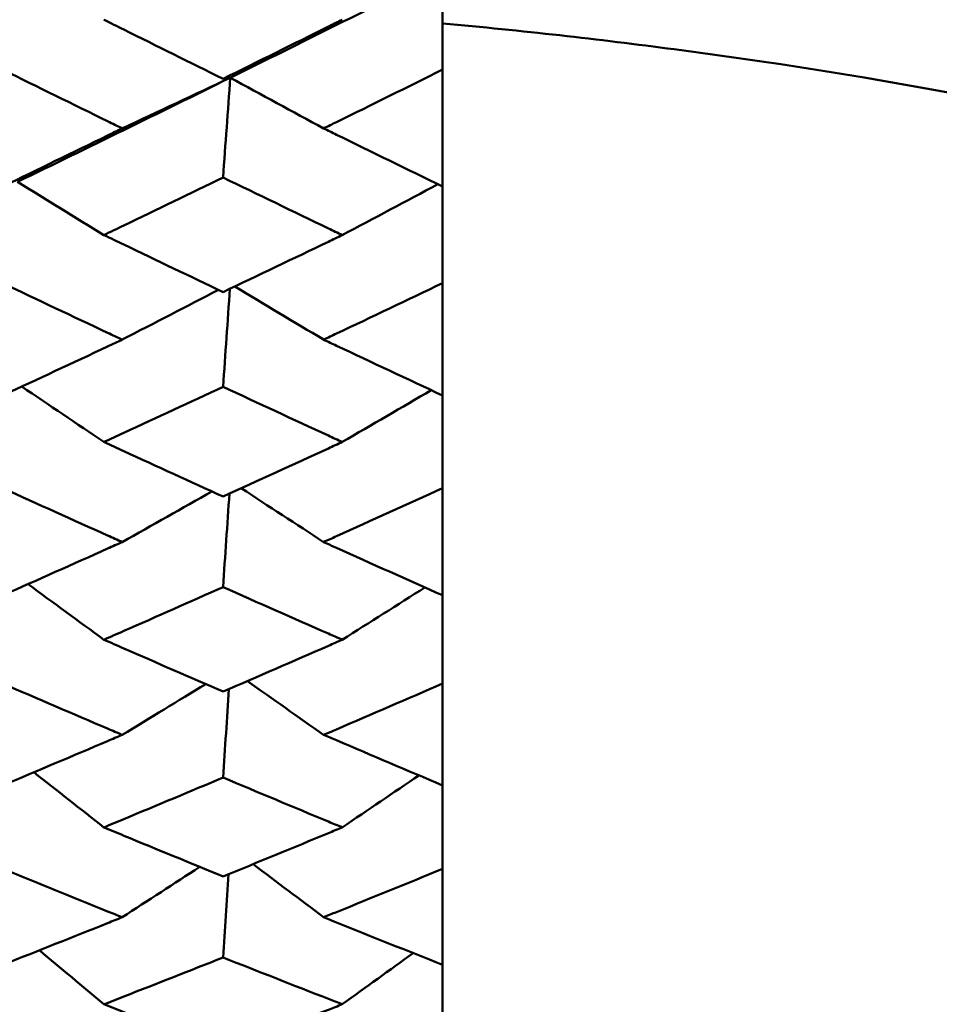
# Model space of a CAD drawing. Header units: millimetres. Extents: x 188 to 1913, y 148 to 2839.
# Tile 173 of 211: x 882.19 to 886.81, y 369.78 to 374.72. Entities that reach past the tile are written whole.
import ezdxf

# ---------------------------------------------------------------- set-up
doc = ezdxf.new("R2010")
doc.units = ezdxf.units.MM
doc.header["$LTSCALE"] = 10
doc.layers.add('Widoczne (ISO)', color=7, linetype='Continuous', lineweight=50)

msp = doc.modelspace()

# ---------------------------------------------------------------- linework, layer by layer
at = {"layer": 'Widoczne (ISO)'}
for p, q in [((884.3188, 374.9632), (884.3188, 374.4714)), ((884.3188, 373.8847), (884.3188, 374.4714)), ((884.3188, 373.8847), (884.3188, 373.3993)), ((884.3188, 372.8355), (884.3188, 373.3993)), ((884.3188, 372.8355), (884.3188, 372.3703)), ((884.3188, 371.8318), (884.3188, 372.3703)), ((884.3188, 371.8318), (884.3188, 371.3887)), ((884.3188, 370.8774), (884.3188, 371.3887)), ((884.3188, 370.8774), (884.3188, 370.4583)), ((884.3188, 369.9763), (884.3188, 370.4583)), ((884.3188, 369.9763), (884.3188, 369.5827))]:
    msp.add_line(p, q, dxfattribs=at)
msp.add_circle((913.3512, 384.3574), 50, dxfattribs=at)
for points in [[(884.3188, 374.9632), (883.9636, 374.7841), (883.6082, 374.6067), (883.2526, 374.431)], [(883.2526, 374.431), (882.8965, 374.255), (882.5402, 374.0808), (882.1839, 373.9083)], [(882.7099, 374.1766), (882.8913, 374.2611), (883.0721, 374.3459), (883.2526, 374.431)], [(883.2526, 374.431), (883.2404, 374.4291), (883.2283, 374.4272), (883.2162, 374.4253)], [(883.2526, 374.431), (883.2404, 374.264), (883.2283, 374.097), (883.2162, 373.93)], [(883.7212, 374.1766), (883.5647, 374.2613), (883.4085, 374.3461), (883.2526, 374.431)], [(882.618, 373.6409), (882.473, 373.7299), (882.3284, 373.819), (882.1839, 373.9083)], [(883.8146, 373.6409), (883.9752, 373.7258), (884.1354, 373.8109), (884.2952, 373.8962)], [(882.7099, 373.1157), (882.8714, 373.1989), (883.0325, 373.2822), (883.1932, 373.3658)], [(883.2508, 373.3713), (883.2393, 373.2072), (883.2277, 373.0431), (883.2162, 372.8789)], [(883.7212, 373.1157), (883.5723, 373.2047), (883.4237, 373.2938), (883.2753, 373.383)], [(882.618, 372.6017), (882.4804, 372.6944), (882.343, 372.7873), (882.2058, 372.8802)], [(883.8146, 372.6017), (883.964, 372.6883), (884.113, 372.7751), (884.2617, 372.8622)], [(883.7212, 372.0993), (883.5831, 372.1892), (883.4453, 372.2793), (883.3077, 372.3695)], [(882.7099, 372.0993), (882.8604, 372.1837), (883.0105, 372.2684), (883.1604, 372.3533)], [(883.2483, 372.3424), (883.2376, 372.186), (883.2269, 372.0296), (883.2162, 371.8732)], [(882.618, 371.6089), (882.4907, 371.7019), (882.3637, 371.795), (882.2368, 371.8882)], [(883.8146, 371.6089), (883.9534, 371.6962), (884.0918, 371.7837), (884.23, 371.8713)], [(882.7099, 371.1312), (882.8499, 371.216), (882.9896, 371.3009), (883.129, 371.3861)], [(883.7212, 371.1312), (883.5934, 371.2211), (883.4657, 371.311), (883.3382, 371.4011)], [(883.2459, 371.3612), (883.236, 371.213), (883.2261, 371.0649), (883.2162, 370.9167)], [(882.618, 370.6665), (882.5005, 370.7586), (882.3832, 370.8509), (882.2661, 370.9433)], [(883.8146, 370.6665), (883.9433, 370.7534), (884.0717, 370.8404), (884.1998, 370.9277)], [(883.7212, 370.2153), (883.6031, 370.3041), (883.4851, 370.393), (883.3673, 370.4819)], [(882.7099, 370.2153), (882.8398, 370.2994), (882.9695, 370.3837), (883.0989, 370.4682)], [(883.2436, 370.4314), (883.2345, 370.292), (883.2253, 370.1526), (883.2162, 370.0133)], [(882.618, 369.778), (882.5099, 369.8684), (882.4019, 369.9588), (882.294, 370.0493)], [(883.8146, 369.778), (883.9335, 369.8636), (884.0523, 369.9493), (884.1708, 370.0352)]]:
    msp.add_open_spline(points, degree=3, dxfattribs=at)
for points, knots in [([(882.618, 374.7223), (882.6514, 374.7057), (882.6849, 374.689), (882.8843, 374.5897), (883.0503, 374.5073), (883.2162, 374.4253)], [0.04993807, 0.04993807, 0.04993807, 0.04993807, 0.0614821, 0.0614821, 0.11877783, 0.11877783, 0.11877783, 0.11877783]), ([(883.2162, 374.4253), (883.3925, 374.5123), (883.5687, 374.5997), (883.7681, 374.6991), (883.7914, 374.7107), (883.8146, 374.7223)], [0.00523804, 0.00523804, 0.00523804, 0.00523804, 0.06606705, 0.06606705, 0.07409033, 0.07409033, 0.07409033, 0.07409033]), ([(895.6372, 369.8301), (895.097, 370.469), (894.4803, 371.047), (893.0939, 372.0812), (892.3242, 372.5374), (890.6317, 373.328), (889.7089, 373.6624), (887.7104, 374.2095), (886.6346, 374.4221), (885.1028, 374.6238), (884.715, 374.6672), (884.3188, 374.7039)], [1, 1, 1, 1, 1.1906229, 1.1906229, 1.3812459, 1.3812459, 1.5718688, 1.5718688, 1.7624917, 1.7624917, 1.8252774, 1.8252774, 1.8252774, 1.8252774]), ([(882.7099, 374.1766), (882.6855, 374.1885), (882.661, 374.2005), (882.4614, 374.2982), (882.2862, 374.3842), (882.1111, 374.4706)], [0.06241522, 0.06241522, 0.06241522, 0.06241522, 0.0708546, 0.0708546, 0.13127416, 0.13127416, 0.13127416, 0.13127416]), ([(884.3188, 374.4714), (884.1412, 374.3833), (883.9635, 374.2956), (883.7643, 374.1977), (883.7428, 374.1872), (883.7212, 374.1766)], [0, 0, 0, 0, 0.06135239, 0.06135239, 0.06879633, 0.06879633, 0.06879633, 0.06879633]), ([(882.1111, 373.8855), (882.2862, 373.9701), (882.4613, 374.0552), (882.6609, 374.1526), (882.6854, 374.1646), (882.7099, 374.1766)], [0.01044349, 0.01044349, 0.01044349, 0.01044349, 0.07085106, 0.07085106, 0.07930241, 0.07930241, 0.07930241, 0.07930241]), ([(883.7212, 374.1766), (883.7427, 374.166), (883.7643, 374.1555), (883.9635, 374.0578), (884.1412, 373.9711), (884.3188, 373.8847)], [0.05393723, 0.05393723, 0.05393723, 0.05393723, 0.06137399, 0.06137399, 0.12273355, 0.12273355, 0.12273355, 0.12273355]), ([(883.2162, 373.93), (883.0503, 373.8493), (882.8843, 373.7691), (882.6849, 373.673), (882.6514, 373.657), (882.618, 373.6409)], [0.00418374, 0.00418374, 0.00418374, 0.00418374, 0.06147247, 0.06147247, 0.07302352, 0.07302352, 0.07302352, 0.07302352]), ([(883.8146, 373.6409), (883.7914, 373.652), (883.7682, 373.6632), (883.5687, 373.7592), (883.3925, 373.8444), (883.2162, 373.93)], [0.05804162, 0.05804162, 0.05804162, 0.05804162, 0.06605559, 0.06605559, 0.12689392, 0.12689392, 0.12689392, 0.12689392]), ([(882.618, 373.6409), (882.6514, 373.6248), (882.6849, 373.6087), (882.8843, 373.5131), (883.0503, 373.4338), (883.2162, 373.3549)], [0.04993807, 0.04993807, 0.04993807, 0.04993807, 0.0614821, 0.0614821, 0.11877783, 0.11877783, 0.11877783, 0.11877783]), ([(883.2162, 373.3549), (883.3925, 373.4386), (883.5687, 373.5227), (883.7681, 373.6185), (883.7914, 373.6297), (883.8146, 373.6409)], [0.00523804, 0.00523804, 0.00523804, 0.00523804, 0.06606705, 0.06606705, 0.07409033, 0.07409033, 0.07409033, 0.07409033]), ([(882.7099, 373.1157), (882.6855, 373.1272), (882.661, 373.1387), (882.4614, 373.2326), (882.2862, 373.3153), (882.1111, 373.3985)], [0.06241522, 0.06241522, 0.06241522, 0.06241522, 0.0708546, 0.0708546, 0.13127416, 0.13127416, 0.13127416, 0.13127416]), ([(884.3188, 373.3993), (884.1412, 373.3145), (883.9635, 373.2301), (883.7643, 373.1361), (883.7428, 373.1259), (883.7212, 373.1157)], [0, 0, 0, 0, 0.06135239, 0.06135239, 0.06879633, 0.06879633, 0.06879633, 0.06879633]), ([(882.1111, 372.8363), (882.2862, 372.9175), (882.4613, 372.9991), (882.6609, 373.0927), (882.6854, 373.1042), (882.7099, 373.1157)], [0.01044349, 0.01044349, 0.01044349, 0.01044349, 0.07085106, 0.07085106, 0.07930241, 0.07930241, 0.07930241, 0.07930241]), ([(883.7212, 373.1157), (883.7427, 373.1056), (883.7643, 373.0954), (883.9635, 373.0016), (884.1412, 372.9184), (884.3188, 372.8355)], [0.05393723, 0.05393723, 0.05393723, 0.05393723, 0.06137399, 0.06137399, 0.12273355, 0.12273355, 0.12273355, 0.12273355]), ([(883.2162, 372.8789), (883.0503, 372.8015), (882.8843, 372.7246), (882.6849, 372.6325), (882.6514, 372.6171), (882.618, 372.6017)], [0.00418374, 0.00418374, 0.00418374, 0.00418374, 0.06147247, 0.06147247, 0.07302352, 0.07302352, 0.07302352, 0.07302352]), ([(883.8146, 372.6017), (883.7914, 372.6124), (883.7682, 372.6231), (883.5687, 372.7151), (883.3925, 372.7968), (883.2162, 372.8789)], [0.05804162, 0.05804162, 0.05804162, 0.05804162, 0.06605559, 0.06605559, 0.12689392, 0.12689392, 0.12689392, 0.12689392]), ([(882.618, 372.6017), (882.6514, 372.5863), (882.6849, 372.5709), (882.8843, 372.4793), (883.0503, 372.4034), (883.2162, 372.3279)], [0.04993807, 0.04993807, 0.04993807, 0.04993807, 0.0614821, 0.0614821, 0.11877783, 0.11877783, 0.11877783, 0.11877783]), ([(883.2162, 372.3279), (883.3925, 372.408), (883.5687, 372.4885), (883.7681, 372.5803), (883.7914, 372.591), (883.8146, 372.6017)], [0.00523804, 0.00523804, 0.00523804, 0.00523804, 0.06606705, 0.06606705, 0.07409033, 0.07409033, 0.07409033, 0.07409033]), ([(882.7099, 372.0993), (882.6855, 372.1102), (882.661, 372.1212), (882.4614, 372.2109), (882.2862, 372.2901), (882.1111, 372.3696)], [0.06241522, 0.06241522, 0.06241522, 0.06241522, 0.0708546, 0.0708546, 0.13127416, 0.13127416, 0.13127416, 0.13127416]), ([(884.3188, 372.3703), (884.1412, 372.2892), (883.9635, 372.2086), (883.7643, 372.1187), (883.7428, 372.109), (883.7212, 372.0993)], [0, 0, 0, 0, 0.06135239, 0.06135239, 0.06879633, 0.06879633, 0.06879633, 0.06879633]), ([(882.1111, 371.8325), (882.2862, 371.9099), (882.4613, 371.9879), (882.6609, 372.0773), (882.6854, 372.0883), (882.7099, 372.0993)], [0.01044349, 0.01044349, 0.01044349, 0.01044349, 0.07085106, 0.07085106, 0.07930241, 0.07930241, 0.07930241, 0.07930241]), ([(883.7212, 372.0993), (883.7427, 372.0896), (883.7643, 372.0799), (883.9635, 371.9903), (884.1412, 371.9108), (884.3188, 371.8318)], [0.05393723, 0.05393723, 0.05393723, 0.05393723, 0.06137399, 0.06137399, 0.12273355, 0.12273355, 0.12273355, 0.12273355]), ([(883.2162, 371.8732), (883.0503, 371.7994), (882.8843, 371.726), (882.6849, 371.6383), (882.6514, 371.6236), (882.618, 371.6089)], [0.00418374, 0.00418374, 0.00418374, 0.00418374, 0.06147247, 0.06147247, 0.07302352, 0.07302352, 0.07302352, 0.07302352]), ([(883.8146, 371.6089), (883.7914, 371.6191), (883.7682, 371.6293), (883.5687, 371.717), (883.3925, 371.7949), (883.2162, 371.8732)], [0.05804162, 0.05804162, 0.05804162, 0.05804162, 0.06605559, 0.06605559, 0.12689392, 0.12689392, 0.12689392, 0.12689392]), ([(882.618, 371.6089), (882.6514, 371.5943), (882.6849, 371.5796), (882.8843, 371.4924), (883.0503, 371.4202), (883.2162, 371.3484)], [0.04993807, 0.04993807, 0.04993807, 0.04993807, 0.0614821, 0.0614821, 0.11877783, 0.11877783, 0.11877783, 0.11877783]), ([(883.2162, 371.3484), (883.3925, 371.4245), (883.5687, 371.5012), (883.7681, 371.5885), (883.7914, 371.5987), (883.8146, 371.6089)], [0.00523804, 0.00523804, 0.00523804, 0.00523804, 0.06606705, 0.06606705, 0.07409033, 0.07409033, 0.07409033, 0.07409033]), ([(882.7099, 371.1312), (882.6855, 371.1416), (882.661, 371.152), (882.4614, 371.2372), (882.2862, 371.3124), (882.1111, 371.388)], [0.06241522, 0.06241522, 0.06241522, 0.06241522, 0.0708546, 0.0708546, 0.13127416, 0.13127416, 0.13127416, 0.13127416]), ([(884.3188, 371.3887), (884.1412, 371.3116), (883.9635, 371.2349), (883.7643, 371.1496), (883.7428, 371.1404), (883.7212, 371.1312)], [0, 0, 0, 0, 0.06135239, 0.06135239, 0.06879633, 0.06879633, 0.06879633, 0.06879633]), ([(882.1111, 370.8781), (882.2862, 370.9515), (882.4613, 371.0255), (882.6609, 371.1103), (882.6854, 371.1207), (882.7099, 371.1312)], [0.01044349, 0.01044349, 0.01044349, 0.01044349, 0.07085106, 0.07085106, 0.07930241, 0.07930241, 0.07930241, 0.07930241]), ([(883.7212, 371.1312), (883.7427, 371.122), (883.7643, 371.1128), (883.9635, 371.0277), (884.1412, 370.9523), (884.3188, 370.8774)], [0.05393723, 0.05393723, 0.05393723, 0.05393723, 0.06137399, 0.06137399, 0.12273355, 0.12273355, 0.12273355, 0.12273355]), ([(883.2162, 370.9167), (883.0503, 370.8467), (882.8843, 370.7772), (882.6849, 370.6943), (882.6514, 370.6804), (882.618, 370.6665)], [0.00418374, 0.00418374, 0.00418374, 0.00418374, 0.06147247, 0.06147247, 0.07302352, 0.07302352, 0.07302352, 0.07302352]), ([(883.8146, 370.6665), (883.7914, 370.6761), (883.7682, 370.6858), (883.5687, 370.7687), (883.3925, 370.8425), (883.2162, 370.9167)], [0.05804162, 0.05804162, 0.05804162, 0.05804162, 0.06605559, 0.06605559, 0.12689392, 0.12689392, 0.12689392, 0.12689392]), ([(882.618, 370.6665), (882.6514, 370.6526), (882.6849, 370.6387), (882.8843, 370.5562), (883.0503, 370.488), (883.2162, 370.4202)], [0.04993807, 0.04993807, 0.04993807, 0.04993807, 0.0614821, 0.0614821, 0.11877783, 0.11877783, 0.11877783, 0.11877783]), ([(883.2162, 370.4202), (883.3925, 370.4921), (883.5687, 370.5645), (883.7681, 370.6472), (883.7914, 370.6568), (883.8146, 370.6665)], [0.00523804, 0.00523804, 0.00523804, 0.00523804, 0.06606705, 0.06606705, 0.07409033, 0.07409033, 0.07409033, 0.07409033]), ([(882.7099, 370.2153), (882.6855, 370.2251), (882.661, 370.2349), (882.4614, 370.3152), (882.2862, 370.3862), (882.1111, 370.4576)], [0.06241522, 0.06241522, 0.06241522, 0.06241522, 0.0708546, 0.0708546, 0.13127416, 0.13127416, 0.13127416, 0.13127416]), ([(884.3188, 370.4583), (884.1412, 370.3854), (883.9635, 370.3131), (883.7643, 370.2327), (883.7428, 370.224), (883.7212, 370.2153)], [0, 0, 0, 0, 0.06135239, 0.06135239, 0.06879633, 0.06879633, 0.06879633, 0.06879633]), ([(882.1111, 369.977), (882.2862, 370.046), (882.4613, 370.1156), (882.6609, 370.1956), (882.6854, 370.2054), (882.7099, 370.2153)], [0.01044349, 0.01044349, 0.01044349, 0.01044349, 0.07085106, 0.07085106, 0.07930241, 0.07930241, 0.07930241, 0.07930241]), ([(883.7212, 370.2153), (883.7427, 370.2066), (883.7643, 370.1979), (883.9635, 370.1178), (884.1412, 370.0468), (884.3188, 369.9763)], [0.05393723, 0.05393723, 0.05393723, 0.05393723, 0.06137399, 0.06137399, 0.12273355, 0.12273355, 0.12273355, 0.12273355]), ([(883.2162, 370.0133), (883.0503, 369.9474), (882.8843, 369.8821), (882.6849, 369.8041), (882.6514, 369.7911), (882.618, 369.778)], [0.00418374, 0.00418374, 0.00418374, 0.00418374, 0.06147247, 0.06147247, 0.07302352, 0.07302352, 0.07302352, 0.07302352]), ([(883.8146, 369.778), (883.7914, 369.7871), (883.7682, 369.7961), (883.5687, 369.8741), (883.3925, 369.9434), (883.2162, 370.0133)], [0.05804162, 0.05804162, 0.05804162, 0.05804162, 0.06605559, 0.06605559, 0.12689392, 0.12689392, 0.12689392, 0.12689392]), ([(882.618, 369.778), (882.6514, 369.765), (882.6849, 369.752), (882.8843, 369.6745), (883.0503, 369.6105), (883.2162, 369.547)], [0.04993807, 0.04993807, 0.04993807, 0.04993807, 0.0614821, 0.0614821, 0.11877783, 0.11877783, 0.11877783, 0.11877783]), ([(883.2162, 369.547), (883.3925, 369.6144), (883.5687, 369.6823), (883.7681, 369.7599), (883.7914, 369.769), (883.8146, 369.778)], [0.00523804, 0.00523804, 0.00523804, 0.00523804, 0.06606705, 0.06606705, 0.07409033, 0.07409033, 0.07409033, 0.07409033])]:
    msp.add_open_spline(points, degree=3, knots=knots, dxfattribs=at)

doc.saveas('drawing.dxf')
